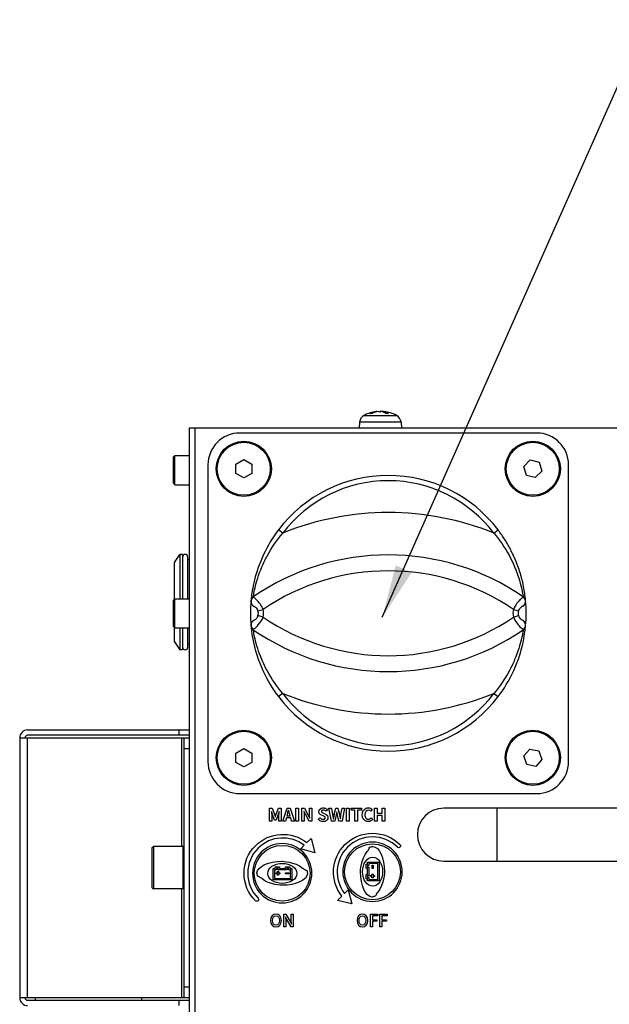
# Model space of a CAD drawing. Header units: millimetres. Extents: x 0 to 2376, y 0 to 1680.
# Tile 32 of 56: x 1055 to 1167, y 762 to 948. Entities that reach past the tile are written whole.
import ezdxf

# ---------------------------------------------------------------- set-up
doc = ezdxf.new("R2010")
doc.units = ezdxf.units.MM
doc.header["$LTSCALE"] = 0.2
doc.styles.add('Rainbow-4.0 Style', font='malgunsl.ttf')
doc.dimstyles.new('Rainbow-4.0 Style', dxfattribs={"dimtxt": 3.5, "dimasz": 2.5, "dimexe": 1, "dimexo": 1, "dimgap": 1, "dimtad": 1, "dimdsep": 46, "dimtxsty": 'Rainbow-4.0 Style', "dimcen": 0, "dimclrd": 251, "dimclre": 251, "dimclrt": 7, "dimazin": 3, "dimtp": 0.1, "dimtm": 0.1, "dimtfac": 0.61, "dimtmove": 0, "dimatfit": 3, "dimfxl": 1, "dimlwd": -1, "dimlwe": -1, "dimarcsym": 1})

# ---------------------------------------------------------------- blocks, each defined once
blk = doc.blocks.new('A$Cdbfcb4cb')
for p, q in [((-127.8, 176.55), (-127.79, 176.47)), ((-127.67, 176.56), (-127.67, 176.5)), ((-126.66, 176.55), (-126.65, 176.5)), ((-126.33, 176.56), (-126.34, 176.4)), ((-126.27, 176.55), (-126.29, 176.37)), ((-130.07, 175.83), (-123.93, 175.83)), ((-128.63, 176.21), (-128.96, 176.21)), ((-128.61, 176.21), (-128.92, 176.21)), ((-125.5, 176.21), (-125.95, 176.21)), ((-125.48, 176.21), (-125.94, 176.21)), ((-163, 20), (-163, 173.5)), ((-163, 173.5), (31, 173.5)), ((-162, 173.5), (-162, 20)), ((-130.91, 174.56), (-131, 173.5)), ((-123.09, 174.56), (-130.91, 174.56)), ((-123.09, 174.56), (-123, 173.5)), ((-97.5, 172.5), (-153.5, 172.5)), ((-166, 167.98), (-165.72, 168.25)), ((-166, 163.03), (-166, 167.98)), ((-165.72, 162.75), (-165.72, 168.25)), ((-165.72, 168.25), (-163, 168.25)), ((-154.25, 166.62), (-152.75, 167.48)), ((-152.75, 167.48), (-151.25, 166.62)), ((-99.93, 166.18), (-98.72, 167.42)), ((-98.72, 167.42), (-97.04, 166.99)), ((-159.5, 166.5), (-159.5, 110.5)), ((-154.25, 164.88), (-154.25, 166.62)), ((-151.25, 166.62), (-151.25, 164.88)), ((-99.46, 164.51), (-99.93, 166.18)), ((-96.57, 165.32), (-97.78, 164.08)), ((-97.04, 166.99), (-96.57, 165.32)), ((-91.5, 110.5), (-91.5, 166.5)), ((-152.75, 164.02), (-154.25, 164.88)), ((-151.25, 164.88), (-152.75, 164.02)), ((-97.78, 164.08), (-99.46, 164.51)), ((-166, 163.03), (-165.72, 162.75)), ((-165.72, 162.75), (-163, 162.75)), ((-145.41, 153.62), (-146.21, 154.22)), ((-105.59, 153.62), (-104.79, 154.22)), ((-165.8, 148.1), (-164.8, 149.6)), ((-164.8, 149.6), (-164.8, 141.25)), ((-164.3, 149.6), (-164.8, 149.6)), ((-164.3, 149.6), (-164.3, 141.25)), ((-163.3, 141.25), (-163.3, 149.1)), ((-163, 148.6), (-163.3, 148.6)), ((-165.8, 141.18), (-165.8, 148.1)), ((-166, 140.98), (-165.72, 141.25)), ((-165.72, 135.75), (-165.72, 141.25)), ((-165.72, 141.25), (-163, 141.25)), ((-166, 136.03), (-166, 140.98)), ((-150.07, 138.94), (-149.11, 139.24)), ((-149.11, 137.76), (-150.07, 138.06)), ((-101.89, 139.24), (-100.93, 138.94)), ((-101.89, 137.76), (-100.93, 138.06)), ((-166, 136.03), (-165.72, 135.75)), ((-165.8, 133.1), (-165.8, 135.83)), ((-165.72, 135.75), (-163, 135.75)), ((-164.8, 135.75), (-164.8, 131.6)), ((-164.3, 135.75), (-164.3, 131.6)), ((-163.3, 132.1), (-163.3, 135.75)), ((-165.8, 133.1), (-164.8, 131.6)), ((-163, 132.6), (-163.3, 132.6)), ((-164.3, 131.6), (-164.8, 131.6)), ((-145.41, 123.38), (-146.21, 122.78)), ((-105.59, 123.38), (-104.79, 122.78)), ((-193.5, 116.5), (-163, 116.5)), ((-163, 115.5), (-193.5, 115.5)), ((-165, 116.5), (-165, 115.5)), ((-195, 115), (-163, 115)), ((-195, 115), (-195, 66)), ((-193.5, 66), (-193.5, 115)), ((-164.5, 115), (-164.5, 94.5)), ((-164, 66), (-164, 115)), ((-164, 113), (-163, 113)), ((-154.25, 112.12), (-152.75, 112.98)), ((-154.25, 110.38), (-154.25, 112.12)), ((-152.75, 112.98), (-151.25, 112.12)), ((-151.25, 112.12), (-151.25, 110.38)), ((-99.95, 111.6), (-98.8, 112.89)), ((-99.4, 109.95), (-99.95, 111.6)), ((-98.8, 112.89), (-97.1, 112.55)), ((-97.1, 112.55), (-96.55, 110.9)), ((-152.75, 109.52), (-154.25, 110.38)), ((-151.25, 110.38), (-152.75, 109.52)), ((-97.7, 109.61), (-99.4, 109.95)), ((-96.55, 110.9), (-97.7, 109.61)), ((-153.5, 104.5), (-97.5, 104.5)), ((-147.92, 99.27), (-147.92, 101.75)), ((-147.92, 101.75), (-147.37, 101.75)), ((-147.53, 101.12), (-147.54, 101.12)), ((-147.33, 100.54), (-147.53, 101.12)), ((-147.48, 100.3), (-147.48, 99.27)), ((-147.37, 101.75), (-146.95, 100.59)), ((-146.94, 99.49), (-147.33, 100.54)), ((-146.28, 100.54), (-146.66, 99.49)), ((-146.63, 100.59), (-146.22, 101.75)), ((-146.08, 101.12), (-146.28, 100.54)), ((-146.22, 101.75), (-145.67, 101.75)), ((-146.12, 99.27), (-146.12, 100.3)), ((-146.06, 101.12), (-146.08, 101.12)), ((-145.67, 101.75), (-145.67, 99.27)), ((-145.38, 99.27), (-144.59, 101.75)), ((-144.52, 100.56), (-144.6, 100.29)), ((-144.6, 100.29), (-144.01, 100.29)), ((-144.59, 101.75), (-144, 101.75)), ((-144.3, 101.37), (-144.31, 101.37)), ((-144.01, 100.29), (-144.08, 100.56)), ((-144, 101.75), (-143.2, 99.27)), ((-142.91, 99.27), (-142.91, 101.75)), ((-142.91, 101.75), (-142.42, 101.75)), ((-142.42, 101.75), (-142.42, 99.27)), ((-141.81, 99.27), (-141.81, 101.75)), ((-141.81, 101.75), (-141.3, 101.75)), ((-141.38, 101.13), (-141.4, 101.13)), ((-141.13, 100.6), (-141.38, 101.13)), ((-141.3, 101.75), (-140.58, 100.43)), ((-140.41, 99.27), (-141.13, 100.6)), ((-140.58, 100.43), (-140.33, 99.89)), ((-140.38, 100.76), (-140.38, 101.75)), ((-140.38, 101.75), (-139.91, 101.75)), ((-139.91, 101.75), (-139.91, 99.27)), ((-137.76, 100.27), (-138.09, 100.41)), ((-137.71, 100.78), (-137.38, 100.65)), ((-136.96, 101.48), (-137.21, 101.17)), ((-136.21, 99.27), (-136.69, 101.75)), ((-136.69, 101.75), (-136.18, 101.75)), ((-136.18, 101.75), (-135.99, 100.54)), ((-135.7, 100.54), (-135.41, 101.75)), ((-135.33, 100.5), (-135.6, 99.27)), ((-135.41, 101.75), (-134.99, 101.75)), ((-135.21, 101.07), (-135.22, 101.07)), ((-134.83, 99.27), (-135.1, 100.5)), ((-134.99, 101.75), (-134.7, 100.54)), ((-134.42, 100.54), (-134.22, 101.75)), ((-134.22, 101.75), (-133.75, 101.75)), ((-133.75, 101.75), (-134.21, 99.27)), ((-133.38, 99.27), (-133.38, 101.75)), ((-133.38, 101.75), (-132.88, 101.75)), ((-132.88, 101.75), (-132.88, 99.27)), ((-132.48, 101.34), (-132.48, 101.75)), ((-132.48, 101.75), (-130.58, 101.75)), ((-131.78, 101.34), (-132.48, 101.34)), ((-131.78, 99.27), (-131.78, 101.34)), ((-131.28, 101.34), (-131.28, 99.27)), ((-130.58, 101.34), (-131.28, 101.34)), ((-130.58, 101.75), (-130.58, 101.34)), ((-128.53, 101.48), (-128.79, 101.16)), ((-128.08, 99.27), (-128.08, 101.75)), ((-128.08, 101.75), (-127.58, 101.75)), ((-127.58, 101.75), (-127.58, 100.77)), ((-127.58, 100.77), (-126.65, 100.77)), ((-127.58, 100.34), (-127.58, 99.27)), ((-126.65, 100.34), (-127.58, 100.34)), ((-126.65, 100.77), (-126.65, 101.75)), ((-126.65, 101.75), (-126.15, 101.75)), ((-126.65, 99.27), (-126.65, 100.34)), ((-126.15, 101.75), (-126.15, 99.27)), ((5, 101.75), (-115, 101.75)), ((-105, 101.75), (-105, 91.75)), ((-147.48, 99.27), (-147.92, 99.27)), ((-146.66, 99.49), (-146.94, 99.49)), ((-146.8, 100.11), (-146.78, 100.11)), ((-145.67, 99.27), (-146.12, 99.27)), ((-144.88, 99.27), (-145.38, 99.27)), ((-144.7, 99.91), (-144.88, 99.27)), ((-143.9, 99.91), (-144.7, 99.91)), ((-143.72, 99.27), (-143.9, 99.91)), ((-143.2, 99.27), (-143.72, 99.27)), ((-142.42, 99.27), (-142.91, 99.27)), ((-141.34, 99.27), (-141.81, 99.27)), ((-141.34, 100.26), (-141.34, 99.27)), ((-139.91, 99.27), (-140.41, 99.27)), ((-140.33, 99.89), (-140.32, 99.89)), ((-138.7, 99.58), (-138.42, 99.93)), ((-135.6, 99.27), (-136.21, 99.27)), ((-135.87, 99.75), (-135.86, 99.75)), ((-134.21, 99.27), (-134.83, 99.27)), ((-134.54, 99.75), (-134.53, 99.75)), ((-132.88, 99.27), (-133.38, 99.27)), ((-131.28, 99.27), (-131.78, 99.27)), ((-128.74, 99.9), (-128.48, 99.59)), ((-127.58, 99.27), (-128.08, 99.27)), ((-126.15, 99.27), (-126.65, 99.27)), ((-142.01, 94.07), (-141.33, 94.76)), ((-140.84, 95.25), (-140.05, 96.04)), ((-140.05, 96.04), (-139.36, 93.35)), ((-170, 94.3), (-169.8, 94.5)), ((-170, 86.7), (-170, 94.3)), ((-169.8, 94.5), (-169.8, 86.5)), ((-164.2, 94.5), (-169.8, 94.5)), ((-164.2, 86.5), (-164.2, 94.5)), ((-164, 94.3), (-164.2, 94.5)), ((-139.36, 93.35), (-142.01, 94.07)), ((-129.66, 91.17), (-129.4, 91.17)), ((-129.66, 90.36), (-129.66, 91.17)), ((-129.4, 91.57), (-127.23, 91.57)), ((-129.4, 91.17), (-129.4, 91.57)), ((-129.15, 91.33), (-129.15, 90.92)), ((-127.48, 91.33), (-129.15, 91.33)), ((-128.54, 91), (-128.35, 91)), ((-128.54, 90.36), (-128.54, 91)), ((-128.35, 91), (-128.35, 90.36)), ((-127.48, 88.26), (-127.48, 91.33)), ((-127.23, 91.57), (-127.23, 88.02)), ((-115, 91.75), (5, 91.75)), ((-147.23, 90.39), (-146.83, 90.39)), ((-147.23, 88.22), (-147.23, 90.39)), ((-146.58, 90.14), (-146.98, 90.14)), ((-146.98, 90.14), (-146.98, 88.47)), ((-146.83, 90.65), (-146.02, 90.65)), ((-146.83, 90.39), (-146.83, 90.65)), ((-146.66, 89.56), (-146.39, 89.56)), ((-146.66, 89.36), (-146.66, 89.56)), ((-146.39, 89.36), (-146.66, 89.36)), ((-146.58, 90.4), (-146.58, 90.14)), ((-146.26, 90.4), (-146.58, 90.4)), ((-146.39, 89.83), (-146.19, 89.83)), ((-146.39, 89.56), (-146.39, 89.83)), ((-146.39, 89.09), (-146.39, 89.36)), ((-146.26, 90.14), (-146.26, 90.4)), ((-144.64, 90.14), (-146.26, 90.14)), ((-146.19, 89.83), (-146.19, 89.56)), ((-146.19, 89.56), (-145.93, 89.56)), ((-146.19, 89.36), (-146.19, 89.09)), ((-145.93, 89.36), (-146.19, 89.36)), ((-146.02, 90.65), (-146.02, 90.39)), ((-146.02, 90.39), (-144.89, 90.39)), ((-145.93, 89.56), (-145.93, 89.36)), ((-144.89, 90.65), (-144.08, 90.65)), ((-144.89, 90.39), (-144.89, 90.65)), ((-144.89, 89.53), (-144.25, 89.53)), ((-144.89, 89.34), (-144.89, 89.53)), ((-144.25, 89.34), (-144.89, 89.34)), ((-144.64, 90.4), (-144.64, 90.14)), ((-144.33, 90.4), (-144.64, 90.4)), ((-144.33, 90.14), (-144.33, 90.4)), ((-143.92, 90.14), (-144.33, 90.14)), ((-144.25, 89.53), (-144.25, 89.34)), ((-144.08, 90.65), (-144.08, 90.39)), ((-144.08, 90.39), (-143.67, 90.39)), ((-143.92, 88.47), (-143.92, 90.14)), ((-143.67, 90.39), (-143.67, 88.22)), ((-129.4, 90.36), (-129.66, 90.36)), ((-129.66, 89.23), (-129.4, 89.23)), ((-129.66, 88.42), (-129.66, 89.23)), ((-129.41, 90.92), (-129.41, 90.6)), ((-129.15, 90.92), (-129.41, 90.92)), ((-129.41, 90.6), (-129.15, 90.6)), ((-129.4, 89.23), (-129.4, 90.36)), ((-129.15, 90.6), (-129.15, 88.98)), ((-128.57, 89.32), (-128.37, 89.32)), ((-128.57, 89.06), (-128.57, 89.32)), ((-128.35, 90.36), (-128.54, 90.36)), ((-128.37, 89.32), (-128.37, 89.06)), ((-143.67, 88.22), (-147.23, 88.22)), ((-146.98, 88.47), (-143.92, 88.47)), ((-146.19, 89.09), (-146.39, 89.09)), ((-129.4, 88.42), (-129.66, 88.42)), ((-129.41, 88.98), (-129.41, 88.67)), ((-129.15, 88.98), (-129.41, 88.98)), ((-129.41, 88.67), (-129.15, 88.67)), ((-129.4, 88.02), (-129.4, 88.42)), ((-127.23, 88.02), (-129.4, 88.02)), ((-129.15, 88.67), (-129.15, 88.26)), ((-129.15, 88.26), (-127.48, 88.26)), ((-128.84, 89.06), (-128.57, 89.06)), ((-128.84, 88.85), (-128.84, 89.06)), ((-128.57, 88.85), (-128.84, 88.85)), ((-128.57, 88.59), (-128.57, 88.85)), ((-128.37, 88.59), (-128.57, 88.59)), ((-128.37, 89.06), (-128.1, 89.06)), ((-128.37, 88.85), (-128.37, 88.59)), ((-128.1, 88.85), (-128.37, 88.85)), ((-128.1, 89.06), (-128.1, 88.85)), ((-170, 86.7), (-169.8, 86.5)), ((-164.2, 86.5), (-169.8, 86.5)), ((-164.5, 86.5), (-164.5, 66)), ((-164, 86.7), (-164.2, 86.5)), ((-133.77, 85.64), (-133.08, 86.33)), ((-133.08, 86.33), (-132.36, 83.67)), ((-135.05, 84.36), (-134.26, 85.15)), ((-132.36, 83.67), (-135.05, 84.36)), ((-145.17, 79.39), (-145.17, 81.73)), ((-145.17, 81.73), (-144.8, 81.73)), ((-144.8, 81.73), (-144.02, 80.36)), ((-143.81, 80.64), (-143.81, 81.73)), ((-143.81, 81.73), (-143.46, 81.73)), ((-143.46, 81.73), (-143.46, 79.39)), ((-128.87, 79.39), (-128.87, 81.73)), ((-128.87, 81.73), (-127.49, 81.73)), ((-127.49, 81.73), (-127.49, 81.42)), ((-127.08, 79.39), (-127.08, 81.73)), ((-127.08, 81.73), (-125.69, 81.73)), ((-125.69, 81.73), (-125.69, 81.42)), ((-144.86, 81.26), (-144.87, 81.26)), ((-144.61, 80.77), (-144.86, 81.26)), ((-144.82, 80.5), (-144.82, 79.39)), ((-143.84, 79.39), (-144.61, 80.77)), ((-144.02, 80.36), (-143.78, 79.86)), ((-143.78, 79.86), (-143.76, 79.86)), ((-127.49, 81.42), (-128.5, 81.42)), ((-128.5, 81.42), (-128.5, 80.71)), ((-128.5, 80.71), (-127.64, 80.71)), ((-128.5, 80.4), (-128.5, 79.39)), ((-127.64, 80.4), (-128.5, 80.4)), ((-127.64, 80.71), (-127.64, 80.4)), ((-125.69, 81.42), (-126.71, 81.42)), ((-126.71, 81.42), (-126.71, 80.71)), ((-126.71, 80.71), (-125.84, 80.71)), ((-126.71, 80.4), (-126.71, 79.39)), ((-125.84, 80.4), (-126.71, 80.4)), ((-125.84, 80.71), (-125.84, 80.4)), ((-144.82, 79.39), (-145.17, 79.39)), ((-143.46, 79.39), (-143.84, 79.39)), ((-128.5, 79.39), (-128.87, 79.39)), ((-126.71, 79.39), (-127.08, 79.39)), ((-163, 68), (-164, 68)), ((-163, 66), (-195, 66)), ((-193.5, 65.5), (-163, 65.5)), ((-192, 65.5), (-192, 66)), ((-172, 65.5), (-172, 66)), ((-165, 65.5), (-165, 64.5))]:
    blk.add_line(p, q)
for centre, radius in [((-152.75, 165.75), 5.2), ((-98.25, 165.75), 5.2), ((-152.75, 165.75), 5), ((-98.25, 165.75), 5), ((-152.75, 111.25), 5.2), ((-152.75, 111.25), 5), ((-98.25, 111.25), 5.2), ((-98.25, 111.25), 5)]:
    blk.add_circle(centre, radius)
for centre, radius, start, end in [((-127, 170.1), 6.5, 96.33, 118.1727), ((-127, 170.1), 6.5, 61.8273, 83.67), ((-129.31, 174.42), 1.6, 118.1727, 175), ((-124.69, 174.42), 1.6, 5, 61.8273), ((-153.5, 166.5), 6, 90, 180), ((-97.5, 166.5), 6, 0, 90), ((-125.5, 138.5), 26, 37.2077, 142.7923), ((-125.5, 138.5), 25, 37.2077, 142.7923), ((-125.5, 104.5), 53, 67.9334, 112.0666), ((-163.8, 149.1), 0.5, 0, 180), ((-125.5, 104.5), 45, 55.5411, 124.4589), ((-125.5, 104.5), 42, 55.7949, 124.2051), ((-150.4, 140.78), 1, 124.4589, 174.7687), ((-100.6, 140.78), 1, 5.2313, 55.5411), ((-125.5, 138.5), 26, 174.849, 185.151), ((-150.4, 140.74), 1, 174.849, 243.8716), ((-100.6, 140.74), 1, 296.1284, 5.151), ((-125.5, 138.5), 26, 354.849, 5.151), ((-151.5, 138.5), 1.5, 342.8954, 17.1046), ((-151.5, 138.5), 2.5, 342.8954, 17.1046), ((-125.5, 172.5), 42, 235.7949, 304.2051), ((-99.5, 138.5), 2.5, 162.8954, 197.1046), ((-99.5, 138.5), 1.5, 162.8954, 197.1046), ((-150.4, 136.26), 1, 116.1284, 185.151), ((-150.4, 136.22), 1, 185.2313, 235.5411), ((-100.6, 136.26), 1, 354.849, 63.8716), ((-100.6, 136.22), 1, 304.4589, 354.7687), ((-125.5, 172.5), 45, 235.5411, 304.4589), ((-163.8, 132.1), 0.5, 180, 0), ((-125.5, 138.5), 26, 217.2077, 322.7923), ((-125.5, 138.5), 25, 217.2077, 322.7923), ((-125.5, 172.5), 53, 247.9334, 292.0666), ((-193.5, 115), 1.5, 90, 180), ((-193.5, 115), 0.5, 90, 180), ((-153.5, 110.5), 6, 180, 270), ((-97.5, 110.5), 6, 270, 0), ((-115, 96.75), 5, 90, 270), ((-193.5, 66), 1.5, 180, 270), ((-193.5, 66), 0.5, 180, 270)]:
    blk.add_arc(centre, radius, start, end)
for centre, major_axis, ratio, start_param, end_param in [((-126.91, 170.11), (-0.9, 6.44), 0.777838, 6.279819, 6.518803), ((-127.08, 170.11), (1.04, 6.42), 0.837423, 0.239582, 0.478567), ((-126.89, 170.11), (-0.72, 6.46), 0.622392, 5.869447, 6.108431), ((-126.92, 170.11), (-1.04, 6.42), 0.837423, 5.984204, 6.043603), ((-127.12, 170.11), (0.67, 6.46), 0.539562, 5.995169, 6.234153), ((-150.4, 140.74), (-0.44, -0.898), 0.982353, 4.207126, 6.283185), ((-150.4, 140.74), (-0.996, 0.09), 0.977572, 5.393102, 6.283185), ((-150.82, 140.04), (0.14, -1.56), 0.000085, 3.14159, 3.385628), ((-100.6, 140.74), (0.44, -0.898), 0.982353, 0, 2.076059), ((-100.18, 140.04), (0.14, 1.56), 0.000085, 6.03915, 6.283188), ((-100.6, 140.74), (0.996, 0.09), 0.977572, 0, 0.890084), ((-151.5, 139.65), (0.11, 1.22), 0.000084, 6.283183, 6.527218), ((-99.5, 139.65), (0.11, -1.22), 0.000084, 2.89756, 3.141595), ((-150.4, 136.26), (-0.44, 0.898), 0.982353, 0, 2.076059), ((-150.4, 136.26), (-0.996, -0.09), 0.977572, 0, 0.890084), ((-151.5, 137.35), (0.11, -1.22), 0.000084, 6.039153, 6.283188), ((-100.6, 136.26), (0.44, 0.898), 0.982353, 4.207126, 6.283185), ((-100.6, 136.26), (0.996, -0.09), 0.977572, 5.393102, 6.283185), ((-99.5, 137.35), (0.11, 1.22), 0.000084, 3.14159, 3.385625), ((-150.82, 136.96), (0.14, 1.56), 0.000085, 2.897557, 3.141595), ((-100.18, 136.96), (0.14, -1.56), 0.000085, 6.283183, 6.527221), ((-144.56, 100.9), (-0.39, -1.47), 0.082444, 1.364173, 1.924101), ((-135.62, 100.36), (-0.46, -2.27), 0.048863, 4.641761, 4.993877), ((-128.77, 94.83), (0.479, 0.093), 0.762202, 4.462314, 5.016207), ((-150.8, 89.12), (0.619, 0.048), 0.813042, 6.199459, 6.697143), ((-140.42, 89.76), (-0.093, 0.479), 0.762202, 1.320721, 1.874614), ((-128.13, 84.45), (-0.048, 0.619), 0.813042, 6.199459, 6.697143)]:
    blk.add_ellipse(centre, major_axis=major_axis, ratio=ratio, start_param=start_param, end_param=end_param)
for points, knots in [([(-127.67, 176.56), (-127.67, 176.56), (-127.68, 176.56), (-127.69, 176.56), (-127.71, 176.56), (-127.75, 176.56), (-127.77, 176.55), (-127.8, 176.55)], [-0.1854456, -0.1854456, -0.1854456, -0.1854456, -0.17860132, -0.17860132, -0.16607721, -0.16607721, -0.15692427, -0.15692427, -0.15692427, -0.15692427]), ([(-127.34, 176.55), (-127.31, 176.55), (-127.27, 176.56), (-127.18, 176.56), (-127.13, 176.56), (-127.05, 176.56), (-127.01, 176.56), (-126.95, 176.56), (-126.92, 176.55), (-126.9, 176.55)], [-0.20360086, -0.20360086, -0.20360086, -0.20360086, -0.19110109, -0.19110109, -0.17860131, -0.17860131, -0.16607719, -0.16607719, -0.15692426, -0.15692426, -0.15692426, -0.15692426]), ([(-126.66, 176.55), (-126.69, 176.55), (-126.73, 176.56), (-126.82, 176.56), (-126.87, 176.56), (-126.94, 176.56), (-126.97, 176.56), (-127, 176.56)], [-0.20360088, -0.20360088, -0.20360088, -0.20360088, -0.1911011, -0.1911011, -0.17860132, -0.17860132, -0.16885991, -0.16885991, -0.16885991, -0.16885991]), ([(-126.27, 176.55), (-126.3, 176.55), (-126.31, 176.56), (-126.33, 176.56), (-126.33, 176.56), (-126.31, 176.56), (-126.3, 176.56), (-126.28, 176.56)], [-0.20360088, -0.20360088, -0.20360088, -0.20360088, -0.1911011, -0.1911011, -0.17860132, -0.17860132, -0.16885991, -0.16885991, -0.16885991, -0.16885991]), ([(-146.21, 154.22), (-147.31, 152.77), (-148.74, 150.39), (-150.41, 146.31), (-151.13, 143.18), (-151.36, 141.22), (-151.39, 140.87), (-151.39, 140.87)], [0, 0, 0, 0, 0.527747, 0.79162, 1.319367, 1.58324, 1.847113, 1.847113, 1.847113, 1.847113]), ([(-99.61, 140.87), (-99.61, 140.87), (-99.61, 140.88), (-99.61, 140.9), (-99.61, 140.91), (-99.61, 140.94), (-99.62, 140.98), (-99.62, 141.01), (-99.63, 141.06), (-99.63, 141.12), (-99.64, 141.17), (-99.64, 141.24), (-99.65, 141.31), (-99.65, 141.33), (-99.66, 141.36), (-99.66, 141.38), (-99.67, 141.48), (-99.68, 141.59), (-99.7, 141.71), (-99.78, 142.34), (-99.92, 143.27), (-100.16, 144.34), (-100.2, 144.49), (-100.23, 144.65), (-100.27, 144.8), (-100.33, 145.01), (-100.38, 145.23), (-100.44, 145.45), (-100.5, 145.66), (-100.57, 145.88), (-100.64, 146.1), (-100.9, 146.95), (-101.22, 147.84), (-101.59, 148.72), (-101.69, 148.94), (-101.78, 149.16), (-101.88, 149.37), (-101.91, 149.44), (-101.94, 149.5), (-101.97, 149.57), (-102.11, 149.87), (-102.26, 150.17), (-102.42, 150.47), (-102.57, 150.77), (-102.73, 151.06), (-102.9, 151.35), (-103.06, 151.65), (-103.24, 151.94), (-103.42, 152.22), (-103.59, 152.51), (-103.78, 152.79), (-103.97, 153.07), (-104.16, 153.35), (-104.35, 153.63), (-104.55, 153.9), (-104.63, 154.01), (-104.71, 154.12), (-104.79, 154.22)], [0, 0, 0, 0, 0.059147, 0.059147, 0.059147, 0.120068, 0.120068, 0.120068, 0.182137, 0.182137, 0.182137, 0.246037, 0.246037, 0.246037, 0.263869, 0.263869, 0.263869, 0.342068, 0.342068, 0.342068, 0.735381, 0.735381, 0.735381, 0.791607, 0.791607, 0.791607, 0.867235, 0.867235, 0.867235, 0.94136, 0.94136, 0.94136, 1.227985, 1.227985, 1.227985, 1.298168, 1.298168, 1.298168, 1.319344, 1.319344, 1.319344, 1.417554, 1.417554, 1.417554, 1.515558, 1.515558, 1.515558, 1.61336, 1.61336, 1.61336, 1.711075, 1.711075, 1.711075, 1.808734, 1.808734, 1.808734, 1.847082, 1.847082, 1.847082, 1.847082]), ([(-150.96, 141.6), (-150.96, 141.6), (-150.91, 141.92), (-150.58, 143.68), (-149.73, 146.5), (-147.96, 150.17), (-146.51, 152.31), (-145.41, 153.62)], [-1.847113, -1.847113, -1.847113, -1.847113, -1.58324, -1.319367, -0.79162, -0.527747, 0, 0, 0, 0]), ([(-105.59, 153.62), (-104.49, 152.31), (-102.55, 149.48), (-100.7, 144.98), (-100.11, 142.08), (-100.04, 141.6), (-100.04, 141.6)], [-1.847082, -1.847082, -1.847082, -1.847082, -1.319344, -0.791607, -0.263869, 0, 0, 0, 0]), ([(-149.11, 139.24), (-149.26, 139.6), (-149.67, 140.32), (-150.46, 141.22), (-150.87, 141.5), (-150.96, 141.56)], [-0.2852788, -0.2852788, -0.2852788, -0.2852788, -0.2037706, -0.1222624, 0, 0, 0, 0]), ([(-100.04, 141.56), (-100.1, 141.52), (-100.36, 141.33), (-101.09, 140.65), (-101.66, 139.79), (-101.89, 139.24)], [-0.2852788, -0.2852788, -0.2852788, -0.2852788, -0.2037706, -0.1222624, 0, 0, 0, 0]), ([(-150.84, 139.85), (-150.8, 139.83), (-150.61, 139.73), (-150.27, 139.39), (-150.11, 139.1), (-150.07, 138.94)], [0, 0, 0, 0, 0.1222624, 0.2037706, 0.2852788, 0.2852788, 0.2852788, 0.2852788]), ([(-100.93, 138.94), (-100.86, 139.17), (-100.64, 139.52), (-100.31, 139.77), (-100.19, 139.83), (-100.16, 139.85)], [0, 0, 0, 0, 0.1222624, 0.2037706, 0.2852788, 0.2852788, 0.2852788, 0.2852788]), ([(-150.96, 135.44), (-150.9, 135.48), (-150.64, 135.67), (-149.91, 136.35), (-149.34, 137.21), (-149.11, 137.76)], [-0.2852788, -0.2852788, -0.2852788, -0.2852788, -0.2037706, -0.1222624, 0, 0, 0, 0]), ([(-150.07, 138.06), (-150.14, 137.83), (-150.36, 137.48), (-150.69, 137.23), (-150.81, 137.17), (-150.84, 137.15)], [0, 0, 0, 0, 0.1222624, 0.2037706, 0.2852788, 0.2852788, 0.2852788, 0.2852788]), ([(-101.89, 137.76), (-101.74, 137.4), (-101.33, 136.68), (-100.54, 135.78), (-100.13, 135.5), (-100.04, 135.44)], [-0.2852788, -0.2852788, -0.2852788, -0.2852788, -0.2037706, -0.1222624, 0, 0, 0, 0]), ([(-100.16, 137.15), (-100.2, 137.17), (-100.39, 137.27), (-100.73, 137.61), (-100.89, 137.9), (-100.93, 138.06)], [0, 0, 0, 0, 0.1222624, 0.2037706, 0.2852788, 0.2852788, 0.2852788, 0.2852788]), ([(-151.39, 136.13), (-151.39, 136.13), (-151.36, 135.78), (-151.13, 133.82), (-150.41, 130.69), (-148.74, 126.61), (-147.31, 124.23), (-146.21, 122.78)], [0, 0, 0, 0, 0.263869, 0.527738, 1.055475, 1.319344, 1.847082, 1.847082, 1.847082, 1.847082]), ([(-104.79, 122.78), (-103.69, 124.23), (-102.26, 126.61), (-100.59, 130.69), (-99.87, 133.82), (-99.64, 135.78), (-99.61, 136.13), (-99.61, 136.13)], [0, 0, 0, 0, 0.527747, 0.79162, 1.319367, 1.58324, 1.847113, 1.847113, 1.847113, 1.847113]), ([(-145.41, 123.38), (-146.51, 124.69), (-147.96, 126.83), (-149.73, 130.5), (-150.58, 133.32), (-150.91, 135.08), (-150.96, 135.4), (-150.96, 135.4)], [-1.847082, -1.847082, -1.847082, -1.847082, -1.319344, -1.055475, -0.527738, -0.263869, 0, 0, 0, 0]), ([(-100.04, 135.4), (-100.04, 135.4), (-100.09, 135.08), (-100.42, 133.32), (-101.27, 130.5), (-103.04, 126.83), (-104.49, 124.69), (-105.59, 123.38)], [-1.847113, -1.847113, -1.847113, -1.847113, -1.58324, -1.319367, -0.79162, -0.527747, 0, 0, 0, 0]), ([(-137.38, 100.65), (-137.34, 100.63), (-137.29, 100.61), (-137.25, 100.58), (-137.21, 100.56), (-137.17, 100.54), (-137.14, 100.51), (-137.02, 100.42), (-136.94, 100.31), (-136.9, 100.14), (-136.89, 100.09), (-136.88, 100.04), (-136.88, 99.97), (-136.88, 99.81), (-136.93, 99.68), (-137.01, 99.57), (-137.06, 99.5), (-137.13, 99.43), (-137.21, 99.38), (-137.24, 99.36), (-137.28, 99.34), (-137.32, 99.32), (-137.42, 99.27), (-137.54, 99.24), (-137.68, 99.23), (-137.71, 99.22), (-137.75, 99.22), (-137.8, 99.22), (-137.86, 99.22), (-137.96, 99.23), (-138.04, 99.25), (-138.28, 99.29), (-138.54, 99.43), (-138.7, 99.58)], [-16, -16, -16, -16, -15.843414, -15.843414, -15.843414, -15.696561, -15.696561, -15.696561, -15.18224, -15.18224, -15.18224, -15.021013, -15.021013, -15.021013, -14.663901, -14.663901, -14.663901, -14.41715, -14.41715, -14.41715, -14.309335, -14.309335, -14.309335, -14.002616, -14.002616, -14.002616, -13.909439, -13.909439, -13.909439, -13.666717, -13.666717, -13.666717, -13, -13, -13, -13]), ([(-138.09, 100.41), (-138.29, 100.49), (-138.48, 100.63), (-138.56, 100.86), (-138.58, 100.92), (-138.6, 100.99), (-138.6, 101.08), (-138.6, 101.17), (-138.58, 101.25), (-138.55, 101.32), (-138.54, 101.35), (-138.52, 101.38), (-138.51, 101.41), (-138.49, 101.44), (-138.47, 101.47), (-138.45, 101.5), (-138.36, 101.6), (-138.26, 101.67), (-138.13, 101.72), (-138.05, 101.76), (-137.96, 101.78), (-137.87, 101.79), (-137.83, 101.79), (-137.78, 101.8), (-137.74, 101.8), (-137.68, 101.8), (-137.59, 101.79), (-137.51, 101.77), (-137.48, 101.77), (-137.46, 101.76), (-137.43, 101.75), (-137.41, 101.75), (-137.38, 101.74), (-137.36, 101.73), (-137.33, 101.72), (-137.3, 101.71), (-137.28, 101.7), (-137.2, 101.66), (-137.13, 101.62), (-137.07, 101.57), (-137.05, 101.56), (-137.03, 101.54), (-137.01, 101.53), (-136.99, 101.51), (-136.98, 101.49), (-136.96, 101.48)], [-8, -8, -8, -8, -7.235145, -7.235145, -7.235145, -7.019401, -7.019401, -7.019401, -6.816488, -6.816488, -6.816488, -6.724429, -6.724429, -6.724429, -6.629597, -6.629597, -6.629597, -6.268827, -6.268827, -6.268827, -6.02383, -6.02383, -6.02383, -5.908056, -5.908056, -5.908056, -5.646978, -5.646978, -5.646978, -5.570878, -5.570878, -5.570878, -5.487399, -5.487399, -5.487399, -5.4045, -5.4045, -5.4045, -5.15966, -5.15966, -5.15966, -5.077966, -5.077966, -5.077966, -5, -5, -5, -5]), ([(-137.21, 101.17), (-137.37, 101.3), (-137.53, 101.37), (-137.74, 101.37), (-137.8, 101.37), (-137.86, 101.36), (-137.9, 101.35), (-137.92, 101.34), (-137.94, 101.33), (-137.96, 101.33), (-137.98, 101.32), (-138, 101.31), (-138.01, 101.29), (-138.07, 101.25), (-138.1, 101.19), (-138.1, 101.11), (-138.1, 100.92), (-137.92, 100.87), (-137.71, 100.78)], [-12, -12, -12, -12, -11.010889, -11.010889, -11.010889, -10.733619, -10.733619, -10.733619, -10.607513, -10.607513, -10.607513, -10.48294, -10.48294, -10.48294, -10.013654, -10.013654, -10.013654, -9, -9, -9, -9]), ([(-130.41, 100.5), (-130.41, 100.85), (-130.31, 101.13), (-130.16, 101.34), (-129.98, 101.59), (-129.72, 101.73), (-129.47, 101.78), (-129.46, 101.78), (-129.44, 101.78), (-129.42, 101.78), (-129.37, 101.79), (-129.3, 101.8), (-129.25, 101.8), (-129.21, 101.8), (-129.13, 101.79), (-129.07, 101.78), (-128.94, 101.75), (-128.81, 101.7), (-128.71, 101.63), (-128.69, 101.62), (-128.67, 101.6), (-128.65, 101.59), (-128.63, 101.57), (-128.61, 101.56), (-128.59, 101.54), (-128.57, 101.52), (-128.55, 101.5), (-128.53, 101.48)], [-2, -2, -2, -2, -1.574204, -1.574204, -1.574204, -1.048926, -1.048926, -1.048926, -1.011492, -1.011492, -1.011492, -0.893998, -0.893998, -0.893998, -0.696162, -0.696162, -0.696162, -0.291968, -0.291968, -0.291968, -0.207285, -0.207285, -0.207285, -0.122625, -0.122625, -0.122625, 0, 0, 0, 0]), ([(-128.48, 99.59), (-128.5, 99.56), (-128.52, 99.54), (-128.54, 99.52), (-128.56, 99.5), (-128.59, 99.48), (-128.61, 99.46), (-128.66, 99.42), (-128.7, 99.38), (-128.76, 99.35), (-128.78, 99.34), (-128.81, 99.32), (-128.84, 99.31), (-128.86, 99.3), (-128.89, 99.29), (-128.92, 99.28), (-128.95, 99.27), (-128.98, 99.26), (-129.01, 99.25), (-129.04, 99.24), (-129.07, 99.24), (-129.11, 99.23), (-129.14, 99.23), (-129.17, 99.22), (-129.21, 99.22), (-129.22, 99.22), (-129.24, 99.22), (-129.27, 99.22), (-129.37, 99.22), (-129.4, 99.23), (-129.47, 99.24), (-129.72, 99.28), (-129.9, 99.39), (-130.01, 99.49), (-130.03, 99.51), (-130.05, 99.53), (-130.07, 99.54), (-130.08, 99.56), (-130.1, 99.58), (-130.11, 99.59), (-130.21, 99.7), (-130.26, 99.81), (-130.31, 99.93), (-130.32, 99.95), (-130.33, 99.97), (-130.33, 99.99), (-130.34, 100.02), (-130.35, 100.04), (-130.35, 100.06), (-130.36, 100.08), (-130.36, 100.11), (-130.37, 100.13), (-130.39, 100.23), (-130.41, 100.34), (-130.41, 100.5)], [-10, -10, -10, -10, -9.898261, -9.898261, -9.898261, -9.798582, -9.798582, -9.798582, -9.604561, -9.604561, -9.604561, -9.510641, -9.510641, -9.510641, -9.41893, -9.41893, -9.41893, -9.330569, -9.330569, -9.330569, -9.244086, -9.244086, -9.244086, -9.160405, -9.160405, -9.160405, -9.116667, -9.116667, -9.116667, -9.032627, -9.032627, -9.032627, -8.746558, -8.746558, -8.746558, -8.699354, -8.699354, -8.699354, -8.650758, -8.650758, -8.650758, -8.336654, -8.336654, -8.336654, -8.285856, -8.285856, -8.285856, -8.236576, -8.236576, -8.236576, -8.188966, -8.188966, -8.188966, -8, -8, -8, -8]), ([(-128.79, 101.16), (-128.91, 101.28), (-129.06, 101.37), (-129.24, 101.37), (-129.62, 101.37), (-129.9, 101.05), (-129.9, 100.52), (-129.9, 100.5), (-129.9, 100.48), (-129.9, 100.47), (-129.9, 100.41), (-129.89, 100.36), (-129.89, 100.32), (-129.88, 100.27), (-129.87, 100.22), (-129.86, 100.18), (-129.85, 100.14), (-129.84, 100.1), (-129.82, 100.06), (-129.81, 100.02), (-129.79, 99.98), (-129.77, 99.95), (-129.73, 99.89), (-129.69, 99.83), (-129.64, 99.79), (-129.62, 99.77), (-129.59, 99.75), (-129.56, 99.73), (-129.54, 99.72), (-129.51, 99.7), (-129.48, 99.69), (-129.43, 99.67), (-129.37, 99.66), (-129.32, 99.65), (-129.3, 99.65), (-129.27, 99.65), (-129.25, 99.65), (-129.22, 99.65), (-129.15, 99.66), (-129.1, 99.67), (-129.02, 99.69), (-128.95, 99.72), (-128.89, 99.77), (-128.87, 99.78), (-128.85, 99.79), (-128.84, 99.81), (-128.82, 99.82), (-128.8, 99.84), (-128.78, 99.85), (-128.77, 99.87), (-128.75, 99.88), (-128.74, 99.9)], [-7, -7, -7, -7, -6.000009, -6.000009, -6.000009, -5.002179, -5.002179, -5.002179, -4.971926, -4.971926, -4.971926, -4.872056, -4.872056, -4.872056, -4.771992, -4.771992, -4.771992, -4.671794, -4.671794, -4.671794, -4.571348, -4.571348, -4.571348, -4.36955, -4.36955, -4.36955, -4.267776, -4.267776, -4.267776, -4.164265, -4.164265, -4.164265, -3.970771, -3.970771, -3.970771, -3.906135, -3.906135, -3.906135, -3.6506, -3.6506, -3.6506, -3.307643, -3.307643, -3.307643, -3.208174, -3.208174, -3.208174, -3.099757, -3.099757, -3.099757, -3, -3, -3, -3]), ([(-138.42, 99.93), (-138.27, 99.79), (-138.08, 99.69), (-137.89, 99.66), (-137.85, 99.65), (-137.82, 99.65), (-137.79, 99.65), (-137.78, 99.65), (-137.77, 99.65), (-137.76, 99.65), (-137.73, 99.65), (-137.71, 99.65), (-137.69, 99.66), (-137.67, 99.66), (-137.65, 99.66), (-137.63, 99.67), (-137.59, 99.68), (-137.56, 99.69), (-137.53, 99.7), (-137.52, 99.71), (-137.5, 99.72), (-137.49, 99.73), (-137.48, 99.74), (-137.47, 99.75), (-137.46, 99.76), (-137.45, 99.77), (-137.44, 99.78), (-137.43, 99.79), (-137.4, 99.83), (-137.39, 99.88), (-137.39, 99.94), (-137.39, 99.94), (-137.39, 99.94), (-137.39, 99.95), (-137.39, 99.97), (-137.39, 99.98), (-137.4, 100), (-137.4, 100.02), (-137.41, 100.04), (-137.42, 100.05), (-137.42, 100.07), (-137.43, 100.08), (-137.45, 100.09), (-137.46, 100.11), (-137.47, 100.12), (-137.49, 100.13), (-137.51, 100.15), (-137.53, 100.16), (-137.55, 100.17), (-137.61, 100.21), (-137.68, 100.24), (-137.76, 100.27)], [-4, -4, -4, -4, -3.169181, -3.169181, -3.169181, -3.02915, -3.02915, -3.02915, -2.99289, -2.99289, -2.99289, -2.904543, -2.904543, -2.904543, -2.813839, -2.813839, -2.813839, -2.625242, -2.625242, -2.625242, -2.528276, -2.528276, -2.528276, -2.430503, -2.430503, -2.430503, -2.332466, -2.332466, -2.332466, -2.009528, -2.009528, -2.009528, -1.990406, -1.990406, -1.990406, -1.882818, -1.882818, -1.882818, -1.767356, -1.767356, -1.767356, -1.645719, -1.645719, -1.645719, -1.51628, -1.51628, -1.51628, -1.370214, -1.370214, -1.370214, -1, -1, -1, -1]), ([(-133.67, 94.86), (-132.29, 96.25), (-130.45, 97.01), (-128.49, 97.01), (-126.52, 97.01), (-124.68, 96.25), (-123.3, 94.86)], [-5, -5, -5, -5, -4, -4, -4, -3, -3, -3, -3]), ([(-145.5, 83.87), (-148.59, 83.87), (-151.1, 86.38), (-151.1, 92.55), (-148.59, 95.05), (-142.42, 95.05), (-139.91, 92.55), (-139.91, 86.38), (-142.42, 83.87), (-145.5, 83.87)], [-4, -4, -4, -4, -3, -3, -2, -2, -1, -1, 0, 0, 0, 0]), ([(-145.5, 94.72), (-148.41, 94.72), (-150.77, 92.36), (-150.77, 86.56), (-148.41, 84.2), (-142.6, 84.2), (-140.24, 86.56), (-140.24, 92.36), (-142.6, 94.72), (-145.5, 94.72)], [-4, -4, -4, -4, -3, -3, -2, -2, -1, -1, 0, 0, 0, 0]), ([(-122.88, 89.74), (-122.88, 86.66), (-125.39, 84.15), (-131.56, 84.15), (-134.07, 86.66), (-134.07, 92.83), (-131.56, 95.34), (-125.39, 95.34), (-122.88, 92.83), (-122.88, 89.74)], [-4, -4, -4, -4, -3, -3, -2, -2, -1, -1, 0, 0, 0, 0]), ([(-133.74, 89.74), (-133.74, 86.84), (-131.37, 84.48), (-125.57, 84.48), (-123.21, 86.84), (-123.21, 92.64), (-125.57, 95.01), (-131.37, 95.01), (-133.74, 92.64), (-133.74, 89.74)], [-4, -4, -4, -4, -3, -3, -2, -2, -1, -1, 0, 0, 0, 0]), ([(-123.78, 94.37), (-125.04, 95.63), (-126.71, 96.32), (-128.49, 96.32), (-130.26, 96.32), (-131.93, 95.63), (-133.19, 94.37)], [-10, -10, -10, -10, -9, -9, -9, -8, -8, -8, -8]), ([(-150.55, 84.28), (-151.93, 85.67), (-152.7, 87.51), (-152.7, 89.47), (-152.7, 91.43), (-151.93, 93.28), (-150.55, 94.66)], [-5, -5, -5, -5, -4, -4, -4, -3, -3, -3, -3]), ([(-150.06, 94.18), (-151.32, 92.92), (-152.01, 91.25), (-152.01, 89.47), (-152.01, 87.7), (-151.32, 86.03), (-150.06, 84.77)], [-10, -10, -10, -10, -9, -9, -9, -8, -8, -8, -8]), ([(-150.25, 89.37), (-150.28, 89.42), (-150.3, 89.48), (-150.3, 89.54), (-150.18, 90.76), (-148.07, 91.72), (-145.49, 91.72)], [-6, -6, -6, -6, -5, -5, -5, -4, -4, -4, -4]), ([(-145.49, 87.55), (-143.97, 87.55), (-142.74, 88.39), (-142.74, 90.48), (-143.97, 91.33), (-145.49, 91.33), (-147, 91.33), (-148.23, 90.48), (-148.23, 88.39), (-147, 87.55), (-145.49, 87.55)], [-4, -4, -4, -4, -3, -3, -2, -2, -2, -1, -1, 0, 0, 0, 0]), ([(-126.56, 89.76), (-126.56, 91.28), (-127.4, 92.5), (-129.49, 92.5), (-130.34, 91.28), (-130.34, 89.76), (-130.34, 88.25), (-129.49, 87.02), (-127.4, 87.02), (-126.56, 88.25), (-126.56, 89.76)], [-4, -4, -4, -4, -3, -3, -2, -2, -2, -1, -1, 0, 0, 0, 0]), ([(-128.38, 85), (-128.43, 84.97), (-128.49, 84.94), (-128.55, 84.95), (-129.77, 85.07), (-130.74, 87.18), (-130.74, 89.76)], [-6, -6, -6, -6, -5, -5, -5, -4, -4, -4, -4]), ([(-149.36, 88.47), (-149.36, 88.47), (-149.66, 88.75), (-149.99, 88.84), (-150.11, 88.87), (-150.18, 89), (-150.18, 89.13)], [-9, -9, -9, -9, -8, -8, -8, -7, -7, -7, -7]), ([(-127.49, 85.89), (-127.49, 85.89), (-127.77, 85.59), (-127.85, 85.26), (-127.88, 85.13), (-128.01, 85.07), (-128.14, 85.07)], [-9, -9, -9, -9, -8, -8, -8, -7, -7, -7, -7]), ([(-147.7, 80.57), (-147.7, 81.32), (-147.28, 81.78), (-146.68, 81.78), (-146.08, 81.78), (-145.66, 81.32), (-145.66, 80.57), (-145.66, 79.82), (-146.08, 79.35), (-146.68, 79.35), (-147.28, 79.35), (-147.7, 79.82), (-147.7, 80.57)], [-4, -4, -4, -4, -3, -3, -3, -2.000019, -2.000019, -2.000019, -1, -1, -1, 0, 0, 0, 0]), ([(-131.39, 80.57), (-131.39, 81.32), (-130.98, 81.78), (-130.38, 81.78), (-129.78, 81.78), (-129.36, 81.32), (-129.36, 80.57), (-129.36, 79.82), (-129.78, 79.35), (-130.38, 79.35), (-130.98, 79.35), (-131.39, 79.82), (-131.39, 80.57)], [-4, -4, -4, -4, -3, -3, -3, -2.000019, -2.000019, -2.000019, -1, -1, -1, 0, 0, 0, 0]), ([(-146.04, 80.57), (-146.04, 81.12), (-146.29, 81.45), (-146.68, 81.45), (-147.07, 81.45), (-147.32, 81.12), (-147.32, 80.57), (-147.32, 80.02), (-147.07, 79.67), (-146.68, 79.67), (-146.29, 79.67), (-146.04, 80.02), (-146.04, 80.57)], [-4, -4, -4, -4, -3, -3, -3, -2.000026, -2.000026, -2.000026, -1, -1, -1, 0, 0, 0, 0]), ([(-129.74, 80.57), (-129.74, 81.12), (-129.99, 81.45), (-130.38, 81.45), (-130.77, 81.45), (-131.02, 81.12), (-131.02, 80.57), (-131.02, 80.02), (-130.77, 79.67), (-130.38, 79.67), (-129.99, 79.67), (-129.74, 80.02), (-129.74, 80.57)], [-4, -4, -4, -4, -3, -3, -3, -2.000026, -2.000026, -2.000026, -1, -1, -1, 0, 0, 0, 0])]:
    blk.add_open_spline(points, degree=3, knots=knots)
for points in [[(-128.96, 176.21), (-128.95, 176.21), (-128.93, 176.21), (-128.92, 176.21)], [(-125.5, 176.21), (-125.5, 176.21), (-125.49, 176.21), (-125.48, 176.21)], [(-147.54, 101.12), (-147.52, 100.88), (-147.48, 100.54), (-147.48, 100.3)], [(-146.95, 100.59), (-146.9, 100.44), (-146.85, 100.27), (-146.8, 100.11)], [(-146.78, 100.11), (-146.73, 100.27), (-146.69, 100.44), (-146.63, 100.59)], [(-146.12, 100.3), (-146.12, 100.54), (-146.09, 100.88), (-146.06, 101.12)], [(-144.08, 100.56), (-144.16, 100.82), (-144.22, 101.11), (-144.3, 101.37)], [(-141.4, 101.13), (-141.38, 100.86), (-141.34, 100.55), (-141.34, 100.26)], [(-140.32, 99.89), (-140.34, 100.15), (-140.38, 100.48), (-140.38, 100.76)], [(-135.99, 100.54), (-135.95, 100.28), (-135.91, 100.01), (-135.87, 99.75)], [(-135.22, 101.07), (-135.26, 100.88), (-135.29, 100.69), (-135.33, 100.5)], [(-135.1, 100.5), (-135.14, 100.69), (-135.18, 100.88), (-135.21, 101.07)], [(-134.7, 100.54), (-134.65, 100.28), (-134.6, 100.02), (-134.54, 99.75)], [(-134.53, 99.75), (-134.49, 100.02), (-134.45, 100.28), (-134.42, 100.54)], [(-150.55, 94.66), (-147.9, 97.31), (-143.72, 97.5), (-140.84, 95.25)], [(-141.33, 94.76), (-143.94, 96.74), (-147.68, 96.56), (-150.06, 94.18)], [(-134.26, 85.15), (-136.52, 88.03), (-136.32, 92.21), (-133.67, 94.86)], [(-123.3, 94.86), (-123.16, 94.72), (-123.16, 94.51), (-123.3, 94.37)], [(-133.19, 94.37), (-135.57, 91.99), (-135.76, 88.25), (-133.77, 85.64)], [(-130.74, 89.76), (-130.74, 89.76), (-130.71, 92.07), (-129.46, 93.59)], [(-129.46, 93.59), (-129.46, 93.59), (-129.18, 93.89), (-129.09, 94.23)], [(-129.09, 94.23), (-129.06, 94.35), (-128.95, 94.45), (-128.82, 94.45)], [(-128.56, 94.51), (-128.52, 94.53), (-128.47, 94.54), (-128.42, 94.54)], [(-128.42, 94.54), (-127.19, 94.45), (-126.21, 92.33), (-126.21, 89.72)], [(-123.3, 94.37), (-123.43, 94.24), (-123.65, 94.24), (-123.78, 94.37)], [(-145.49, 91.72), (-145.49, 91.72), (-143.17, 91.7), (-141.65, 90.45)], [(-140.71, 89.41), (-140.8, 88.18), (-142.92, 87.2), (-145.52, 87.2)], [(-141.65, 90.45), (-141.65, 90.45), (-141.35, 90.17), (-141.02, 90.08)], [(-141.02, 90.08), (-140.89, 90.05), (-140.8, 89.94), (-140.8, 89.81)], [(-140.74, 89.55), (-140.72, 89.51), (-140.71, 89.46), (-140.71, 89.41)], [(-126.21, 89.72), (-126.21, 89.72), (-126.24, 87.41), (-127.49, 85.89)], [(-145.52, 87.2), (-145.52, 87.2), (-147.84, 87.23), (-149.36, 88.47)], [(-150.06, 84.28), (-150.2, 84.15), (-150.41, 84.15), (-150.55, 84.28)], [(-150.06, 84.77), (-149.93, 84.64), (-149.93, 84.42), (-150.06, 84.28)], [(-144.87, 81.26), (-144.85, 81.02), (-144.82, 80.75), (-144.82, 80.5)], [(-143.76, 79.86), (-143.78, 80.1), (-143.81, 80.39), (-143.81, 80.64)]]:
    blk.add_open_spline(points, degree=3)

msp = doc.modelspace()

# ---------------------------------------------------------------- block references
msp.add_blockref('A$Cdbfcb4cb', (1250.386, 697.634))

# ---------------------------------------------------------------- leaders
at = {"annotation_type": 0, "has_hookline": 1, "hookline_direction": 0, "text_width": 215.577}
msp.add_leader([(1123.756, 835.373), (1173.676, 948.09), (1183.676, 948.09)], dimstyle='Rainbow-4.0 Style', override={"dimscale": 4, "dimgap": 1, "dimtad": 1}, dxfattribs=at)

doc.saveas('drawing.dxf')
